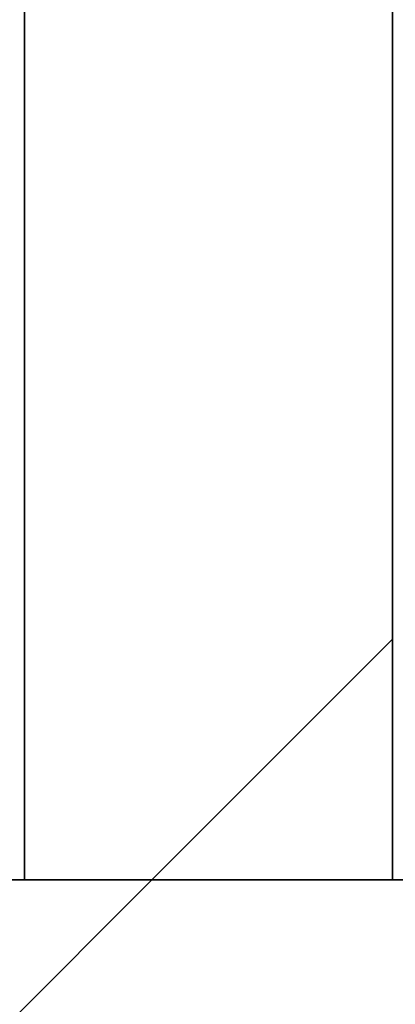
# Model space of a CAD drawing. Extents: x -132 to 668, y -61 to 533.
# Tile 90 of 256: x 73.76 to 74.27, y 441.467 to 442.803. Entities that reach past the tile are written whole.
import ezdxf

# ---------------------------------------------------------------- set-up
doc = ezdxf.new("R2010")
doc.units = 0
doc.layers.get('0').update_dxf_attribs({"lineweight": 5})
for name, color, linetype, lineweight, true_color in [('A_Aussenwand-A07AMLQU1N', 3, 'Continuous', 35, 0x00ff00), ('A_Geschossdecke-A07AMLQV1N', 7, 'Continuous', 35, 0x008080), ('A_Vorwand-A07AMLRN1N', 1, 'Continuous', 35, 0xff0000)]:
    doc.layers.add(name, color=color, linetype=linetype, lineweight=lineweight, true_color=true_color)

# ---------------------------------------------------------------- blocks, each defined once
blk = doc.blocks.new('Referenz-A07AMLRO1N', base_point=(61.7834, 423.9531))
at = {"layer": 'A_Aussenwand-A07AMLQU1N', "color": 0, "linetype": 'ByBlock', "ltscale": 0.35}
for p in [(120.8791, 441.6354), (120.8813, 441.6354)]:
    blk.add_line(p, (61.7834, 441.6354), dxfattribs=at)
at = {"layer": 'A_Geschossdecke-A07AMLQV1N', "color": 0, "linetype": 'ByBlock', "ltscale": 0.35}
for q in [(120.8791, 441.6354), (120.8891, 441.6354)]:
    blk.add_line((61.7834, 441.6354), q, dxfattribs=at)
at = {"layer": 'A_Geschossdecke-A07AMLQV1N', "color": 0, "linetype": 'ByBlock', "lineweight": 18, "ltscale": 0.18}
blk.add_line((67.9399, 435.6354), (73.9399, 441.6354), dxfattribs=at)
at = {"layer": 'A_Vorwand-A07AMLRN1N', "color": 0, "linetype": 'ByBlock', "ltscale": 0.35}
for p, q in [((73.7667, 441.6354), (73.7667, 491.2354)), ((73.7667, 441.6354), (73.7667, 491.2354)), ((74.2667, 441.6354), (74.2667, 491.2354)), ((74.2667, 441.6354), (74.2667, 491.2354)), ((73.7667, 441.6354), (73.7667, 441.6354)), ((73.7667, 441.6354), (74.2667, 441.6354)), ((74.2667, 441.6354), (74.2667, 441.6354))]:
    blk.add_line(p, q, dxfattribs=at)
at = {"layer": 'A_Vorwand-A07AMLRN1N', "color": 0, "linetype": 'ByBlock', "lineweight": 18, "ltscale": 0.18}
blk.add_line((73.9399, 441.6354), (74.2667, 441.9622), dxfattribs=at)

msp = doc.modelspace()

# ---------------------------------------------------------------- block references
at = {"color": 251, "lineweight": 25, "ltscale": 0.25, "true_color": 0x585858}
msp.add_blockref('Referenz-A07AMLRO1N', (61.7834, 423.9531), dxfattribs=at)

doc.saveas('drawing.dxf')
